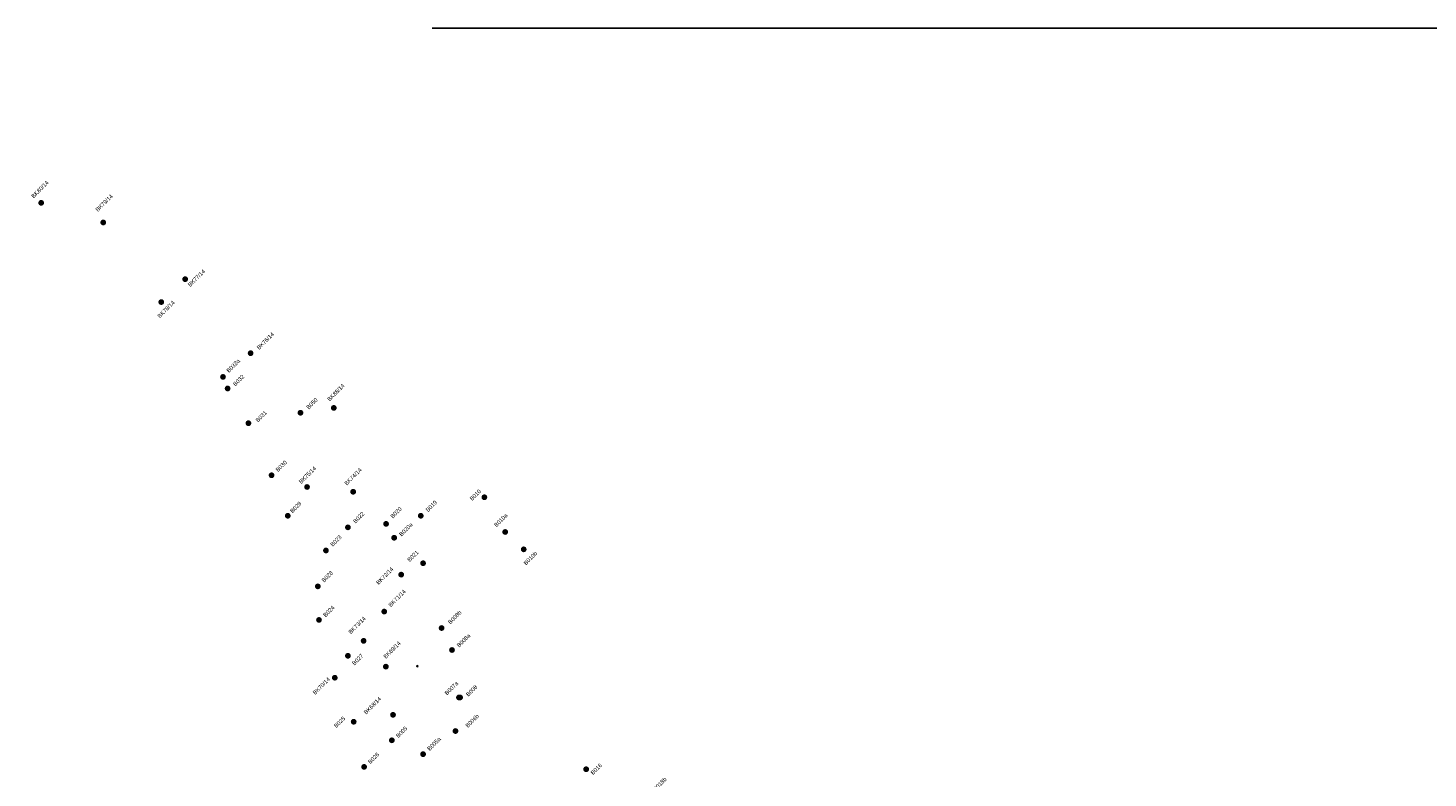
# Model space of a CAD drawing. Header units: metres. Extents: x 3458045 to 3462392, y 5482308 to 5484762.
# Tile 3 of 256: x 3458045 to 3459255, y 5483484 to 5484132. Entities that reach past the tile are written whole.
import ezdxf

# ---------------------------------------------------------------- set-up
doc = ezdxf.new("R2010")
doc.units = ezdxf.units.M
doc.header["$PDMODE"] = 3
doc.header["$PDSIZE"] = 0.1
doc.layers.get('0').update_dxf_attribs({"linetype": 'CONTINUOUS'})
doc.layers.add('BAUER_BK 2014', color=1, linetype='CONTINUOUS')
doc.layers.add('BAUER_BK BESTAND', color=170, linetype='CONTINUOUS')
doc.styles.get("Standard").update_dxf_attribs({"font": 'txt.shx'})

# ---------------------------------------------------------------- blocks, each defined once
blk = doc.blocks.new('B026')
h = blk.add_hatch(color=161)
h.dxf.hatch_style = 1
h.paths.add_polyline_path([(2.5, 0, 1), (-2.5, 0, 1)])
at = {"layer": 'BAUER_BK BESTAND'}
blk.add_point((0, 0), dxfattribs=at)
blk = doc.blocks.new('B016')
h = blk.add_hatch(color=161)
h.dxf.hatch_style = 1
h.paths.add_polyline_path([(2.5, 0, 1), (-2.5, 0, 1)])
at = {"layer": 'BAUER_BK BESTAND'}
blk.add_point((0, 0), dxfattribs=at)
blk = doc.blocks.new('B005a')
h = blk.add_hatch(color=161)
h.dxf.hatch_style = 1
h.paths.add_polyline_path([(2.5, 0, 1), (-2.5, 0, 1)])
at = {"layer": 'BAUER_BK BESTAND'}
blk.add_point((0, 0), dxfattribs=at)
blk = doc.blocks.new('B005')
h = blk.add_hatch(color=161)
h.dxf.hatch_style = 1
h.paths.add_polyline_path([(2.5, 0, 1), (-2.5, 0, 1)])
at = {"layer": 'BAUER_BK BESTAND'}
blk.add_point((0, 0), dxfattribs=at)
blk = doc.blocks.new('B025')
h = blk.add_hatch(color=161)
h.dxf.hatch_style = 1
h.paths.add_polyline_path([(2.5, 0, 1), (-2.5, 0, 1)])
at = {"layer": 'BAUER_BK BESTAND'}
blk.add_point((0, 0), dxfattribs=at)
blk = doc.blocks.new('B006b')
h = blk.add_hatch(color=161)
h.dxf.hatch_style = 1
h.paths.add_polyline_path([(2.5, 0, 1), (-2.5, 0, 1)])
at = {"layer": 'BAUER_BK BESTAND'}
blk.add_point((0, 0), dxfattribs=at)
blk = doc.blocks.new('B027')
h = blk.add_hatch(color=161)
h.dxf.hatch_style = 1
h.paths.add_polyline_path([(2.5, 0, 1), (-2.5, 0, 1)])
at = {"layer": 'BAUER_BK BESTAND'}
blk.add_point((0, 0), dxfattribs=at)
blk = doc.blocks.new('B024')
h = blk.add_hatch(color=161)
h.dxf.hatch_style = 1
h.paths.add_polyline_path([(2.5, 0, 1), (-2.5, 0, 1)])
at = {"layer": 'BAUER_BK BESTAND'}
blk.add_point((0, 0), dxfattribs=at)
blk = doc.blocks.new('B008')
h = blk.add_hatch(color=161)
h.dxf.hatch_style = 1
h.paths.add_polyline_path([(2.5, 0, 1), (-2.5, 0, 1)])
at = {"layer": 'BAUER_BK BESTAND'}
blk.add_point((0, 0), dxfattribs=at)
blk = doc.blocks.new('B007a')
h = blk.add_hatch(color=161)
h.dxf.hatch_style = 1
h.paths.add_polyline_path([(2.5, 0, 1), (-2.5, 0, 1)])
at = {"layer": 'BAUER_BK BESTAND'}
blk.add_point((0, 0), dxfattribs=at)
blk = doc.blocks.new('B008a')
h = blk.add_hatch(color=161)
h.dxf.hatch_style = 1
h.paths.add_polyline_path([(2.5, 0, 1), (-2.5, 0, 1)])
at = {"layer": 'BAUER_BK BESTAND'}
blk.add_point((0, 0), dxfattribs=at)
blk = doc.blocks.new('B008b')
h = blk.add_hatch(color=161)
h.dxf.hatch_style = 1
h.paths.add_polyline_path([(2.5, 0, 1), (-2.5, 0, 1)])
at = {"layer": 'BAUER_BK BESTAND'}
blk.add_point((0, 0), dxfattribs=at)
blk = doc.blocks.new('B021')
h = blk.add_hatch(color=161)
h.dxf.hatch_style = 1
h.paths.add_polyline_path([(2.5, 0, 1), (-2.5, 0, 1)])
at = {"layer": 'BAUER_BK BESTAND'}
blk.add_point((0, 0), dxfattribs=at)
blk = doc.blocks.new('B010b')
h = blk.add_hatch(color=161)
h.dxf.hatch_style = 1
h.paths.add_polyline_path([(2.5, 0, 1), (-2.5, 0, 1)])
at = {"layer": 'BAUER_BK BESTAND'}
blk.add_point((0, 0), dxfattribs=at)
blk = doc.blocks.new('B010a')
h = blk.add_hatch(color=161)
h.dxf.hatch_style = 1
h.paths.add_polyline_path([(2.5, 0, 1), (-2.5, 0, 1)])
at = {"layer": 'BAUER_BK BESTAND'}
blk.add_point((0, 0), dxfattribs=at)
blk = doc.blocks.new('B010')
h = blk.add_hatch(color=161)
h.dxf.hatch_style = 1
h.paths.add_polyline_path([(2.5, 0, 1), (-2.5, 0, 1)])
at = {"layer": 'BAUER_BK BESTAND'}
blk.add_point((0, 0), dxfattribs=at)
blk = doc.blocks.new('B028')
h = blk.add_hatch(color=161)
h.dxf.hatch_style = 1
h.paths.add_polyline_path([(2.5, 0, 1), (-2.5, 0, 1)])
at = {"layer": 'BAUER_BK BESTAND'}
blk.add_point((0, 0), dxfattribs=at)
blk = doc.blocks.new('B023')
h = blk.add_hatch(color=161)
h.dxf.hatch_style = 1
h.paths.add_polyline_path([(2.5, 0, 1), (-2.5, 0, 1)])
at = {"layer": 'BAUER_BK BESTAND'}
blk.add_point((0, 0), dxfattribs=at)
blk = doc.blocks.new('B029')
h = blk.add_hatch(color=161)
h.dxf.hatch_style = 1
h.paths.add_polyline_path([(2.5, 0, 1), (-2.5, 0, 1)])
at = {"layer": 'BAUER_BK BESTAND'}
blk.add_point((0, 0), dxfattribs=at)
blk = doc.blocks.new('B022')
h = blk.add_hatch(color=161)
h.dxf.hatch_style = 1
h.paths.add_polyline_path([(2.5, 0, 1), (-2.5, 0, 1)])
at = {"layer": 'BAUER_BK BESTAND'}
blk.add_point((0, 0), dxfattribs=at)
blk = doc.blocks.new('B020a')
h = blk.add_hatch(color=161)
h.dxf.hatch_style = 1
h.paths.add_polyline_path([(2.5, 0, 1), (-2.5, 0, 1)])
at = {"layer": 'BAUER_BK BESTAND'}
blk.add_point((0, 0), dxfattribs=at)
blk = doc.blocks.new('B020')
h = blk.add_hatch(color=161)
h.dxf.hatch_style = 1
h.paths.add_polyline_path([(2.5, 0, 1), (-2.5, 0, 1)])
at = {"layer": 'BAUER_BK BESTAND'}
blk.add_point((0, 0), dxfattribs=at)
blk = doc.blocks.new('B019')
h = blk.add_hatch(color=161)
h.dxf.hatch_style = 1
h.paths.add_polyline_path([(2.5, 0, 1), (-2.5, 0, 1)])
at = {"layer": 'BAUER_BK BESTAND'}
blk.add_point((0, 0), dxfattribs=at)
blk = doc.blocks.new('B030')
h = blk.add_hatch(color=161)
h.dxf.hatch_style = 1
h.paths.add_polyline_path([(2.5, 0, 1), (-2.5, 0, 1)])
at = {"layer": 'BAUER_BK BESTAND'}
blk.add_point((0, 0), dxfattribs=at)
blk = doc.blocks.new('B050')
h = blk.add_hatch(color=161)
h.dxf.hatch_style = 1
h.paths.add_polyline_path([(2.5, 0, 1), (-2.5, 0, 1)])
at = {"layer": 'BAUER_BK BESTAND'}
blk.add_point((0, 0), dxfattribs=at)
blk = doc.blocks.new('B031')
h = blk.add_hatch(color=161)
h.dxf.hatch_style = 1
h.paths.add_polyline_path([(2.5, 0, 1), (-2.5, 0, 1)])
at = {"layer": 'BAUER_BK BESTAND'}
blk.add_point((0, 0), dxfattribs=at)
blk = doc.blocks.new('B032')
h = blk.add_hatch(color=161)
h.dxf.hatch_style = 1
h.paths.add_polyline_path([(2.5, 0, 1), (-2.5, 0, 1)])
at = {"layer": 'BAUER_BK BESTAND'}
blk.add_point((0, 0), dxfattribs=at)
blk = doc.blocks.new('B032a')
h = blk.add_hatch(color=161)
h.dxf.hatch_style = 1
h.paths.add_polyline_path([(2.5, 0, 1), (-2.5, 0, 1)])
at = {"layer": 'BAUER_BK BESTAND'}
blk.add_point((0, 0), dxfattribs=at)
blk = doc.blocks.new('BK68-14')
at = {"layer": 'BAUER_BK 2014'}
h = blk.add_hatch(color=11, dxfattribs=at)
h.dxf.hatch_style = 1
h.paths.add_polyline_path([(-2.5, 0, 1), (2.5, 0, 1)])
blk.add_point((0, 0), dxfattribs=at)
blk = doc.blocks.new('BK69-14')
at = {"layer": 'BAUER_BK 2014'}
h = blk.add_hatch(color=11, dxfattribs=at)
h.dxf.hatch_style = 1
h.paths.add_polyline_path([(-2.5, 0, 1), (2.5, 0, 1)])
blk.add_point((0, 0), dxfattribs=at)
blk = doc.blocks.new('BK70-14')
at = {"layer": 'BAUER_BK 2014'}
h = blk.add_hatch(color=11, dxfattribs=at)
h.dxf.hatch_style = 1
h.paths.add_polyline_path([(-2.5, 0, 1), (2.5, 0, 1)])
blk.add_point((0, 0), dxfattribs=at)
blk = doc.blocks.new('BK71-14')
at = {"layer": 'BAUER_BK 2014'}
h = blk.add_hatch(color=11, dxfattribs=at)
h.dxf.hatch_style = 1
h.paths.add_polyline_path([(-2.5, 0, 1), (2.5, 0, 1)])
blk.add_point((0, 0), dxfattribs=at)
blk = doc.blocks.new('BK72-14')
at = {"layer": 'BAUER_BK 2014'}
h = blk.add_hatch(color=11, dxfattribs=at)
h.dxf.hatch_style = 1
h.paths.add_polyline_path([(-2.2, 0, 1), (2.8, 0, 1)])
blk.add_point((0.3, 0, 95.8), dxfattribs=at)
blk = doc.blocks.new('BK73-14')
at = {"layer": 'BAUER_BK 2014'}
h = blk.add_hatch(color=11, dxfattribs=at)
h.dxf.hatch_style = 1
h.paths.add_polyline_path([(-2.5, 0, 1), (2.5, 0, 1)])
blk.add_point((0, 0), dxfattribs=at)
blk = doc.blocks.new('BK74-14')
at = {"layer": 'BAUER_BK 2014'}
h = blk.add_hatch(color=11, dxfattribs=at)
h.dxf.hatch_style = 1
h.paths.add_polyline_path([(-2.5, 0, 1), (2.5, 0, 1)])
blk.add_point((0, 0), dxfattribs=at)
blk = doc.blocks.new('BK75-14')
at = {"layer": 'BAUER_BK 2014'}
h = blk.add_hatch(color=11, dxfattribs=at)
h.dxf.hatch_style = 1
h.paths.add_polyline_path([(-2.5, 0, 1), (2.5, 0, 1)])
blk.add_point((0, 0), dxfattribs=at)
blk = doc.blocks.new('BK76-14')
at = {"layer": 'BAUER_BK 2014'}
h = blk.add_hatch(color=11, dxfattribs=at)
h.dxf.hatch_style = 1
h.paths.add_polyline_path([(-2.5, 0, 1), (2.5, 0, 1)])
blk.add_point((0, 0), dxfattribs=at)
blk = doc.blocks.new('BK77-14')
at = {"layer": 'BAUER_BK 2014'}
h = blk.add_hatch(color=11, dxfattribs=at)
h.dxf.hatch_style = 1
h.paths.add_polyline_path([(-2.5, 0, 1), (2.5, 0, 1)])
blk.add_point((0, 0), dxfattribs=at)
blk = doc.blocks.new('BK78-14')
at = {"layer": 'BAUER_BK 2014'}
h = blk.add_hatch(color=11, dxfattribs=at)
h.dxf.hatch_style = 1
h.paths.add_polyline_path([(-2.5, 0, 1), (2.5, 0, 1)])
blk.add_point((0, 0, -94.3), dxfattribs=at)
blk = doc.blocks.new('BK79-14')
at = {"layer": 'BAUER_BK 2014'}
h = blk.add_hatch(color=11, dxfattribs=at)
h.dxf.hatch_style = 1
h.paths.add_polyline_path([(-2.5, 0, 1), (2.5, 0, 1)])
blk.add_point((0, 0), dxfattribs=at)
blk = doc.blocks.new('BK80-14')
at = {"layer": 'BAUER_BK 2014'}
h = blk.add_hatch(color=11, dxfattribs=at)
h.dxf.hatch_style = 1
h.paths.add_polyline_path([(-2.5, 0, 1), (2.5, 0, 1)])
blk.add_point((0, 0), dxfattribs=at)
blk = doc.blocks.new('BK88-14')
at = {"layer": 'BAUER_BK 2014'}
h = blk.add_hatch(color=11, dxfattribs=at)
h.dxf.hatch_style = 1
h.paths.add_polyline_path([(-2.5, 0, 1), (2.5, 0, 1)])
blk.add_point((0, 0), dxfattribs=at)
blk = doc.blocks.new('SOFI-HK', base_point=(0, 0.000969))
at = {"color": 0, "linetype": 'Continuous'}
for p, q in [((-0.145258, 0.000969), (0.139135, 0.000969)), ((0, 0.139982), (0, -0.138069))]:
    blk.add_line(p, q, dxfattribs=at)
at = {"color": 0, "linetype": 'Continuous', "const_width": 0.1}
for points in [[(0, 0.050969, 0.414214), (-0.05, 0.000969)], [(0.05, 0.000969, -0.414214), (0, -0.049031)]]:
    blk.add_lwpolyline(points, format="xyb", dxfattribs=at)
at = {"color": 0, "linetype": 'Continuous'}
blk.add_circle((0, 0.000969), 0.1, dxfattribs=at)

msp = doc.modelspace()

# ---------------------------------------------------------------- linework, layer by layer
at = {"layer": 'BAUER_BK BESTAND'}
msp.add_line((3459683.7931, 5484132.4699), (3458394.052, 5484132.4699), dxfattribs=at)

# ---------------------------------------------------------------- block references
at = {"layer": 'BAUER_BK BESTAND', "xscale": 5.000000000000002, "yscale": 5.000000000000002, "zscale": 5.000000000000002, "rotation": 314.0182533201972}
msp.add_blockref('SOFI-HK', (3458381.2589, 5483581, 94.22), dxfattribs=at)

# ---------------------------------------------------------------- texts
at = {"layer": 'BAUER_BK 2014', "char_height": 3.5, "attachment_point": 1, "rotation": 45, "bg_fill": 3, "box_fill_scale": 1.5, "bg_fill_color": 256, "bg_fill_transparency": 0}
for s, insert in [('{\\fArial|b0|i0|c0|p34;BK80/14}', (3458047.1454, 5483987.6821, -185.0952)), ('{\\fArial|b0|i0|c0|p34;BK79/14}', (3458102.6679, 5483975.9284, -95.4331)), ('{\\fArial|b0|i0|c0|p34;BK77/14}', (3458182.48, 5483911.0398, -95.4331)), ('{\\fArial|b0|i0|c0|p34;BK76/14}', (3458242.0624, 5483856.7152)), ('{\\fArial|b0|i0|c0|p34;BK74/14}', (3458317.7677, 5483739.4536)), ('{\\fArial|b0|i0|c0|p34;BK71/14}', (3458355.8961, 5483634.4332, -195.2606)), ('{\\fArial|b0|i0|c0|p34;BK69/14}', (3458351.5043, 5483589.675, -95.67)), ('{\\fArial|b0|i0|c0|p34;BK70/14}', (3458290.4571, 5483558.5229, -195.2606))]:
    msp.add_mtext_dynamic_manual_height_columns(s, width=20.526546, gutter_width=12.5, heights=[0], dxfattribs=dict(at, insert=insert))
at = {"layer": 'BAUER_BK BESTAND', "char_height": 3.5, "attachment_point": 1, "rotation": 45, "bg_fill": 3, "box_fill_scale": 1.5, "bg_fill_color": 256, "bg_fill_transparency": 0}
for s, width, insert in [('\\pt14;{\\fArial|b0|i0|c0|p34;B032}', 11.418506, (3458221.463, 5483825.2553)), ('{\\fArial|b0|i0|c0|p34;B050}', 20.526546, (3458284.9453, 5483805.1993)), ('{\\fArial|b0|i0|c0|p34;B031}', 12.166927, (3458241.0679, 5483794.0053)), ('{\\fArial|b0|i0|c0|p34;B030}', 13.001769, (3458258.3388, 5483751.0948)), ('{\\fArial|b0|i0|c0|p34;B029}', 14.964178, (3458270.9418, 5483715.647)), ('{\\fArial|b0|i0|c0|p34;B020}', 11.654621, (3458357.6668, 5483710.9239)), ('{\\fArial|b0|i0|c0|p34;B019}', 12.845309, (3458388.1315, 5483716.5438)), ('{\\fArial|b0|i0|c0|p34;B010a}', 14.173836, (3458447.2022, 5483703.4308)), ('{\\fArial|b0|i0|c0|p34;B023}', 20.526546, (3458305.6426, 5483686.5712)), ('{\\fArial|b0|i0|c0|p34;B021}', 11.398336, (3458372.1961, 5483673.4582)), ('{\\fArial|b0|i0|c0|p34;B010b}', 14.045722, (3458472.7932, 5483670.6085)), ('{\\fArial|b0|i0|c0|p34;B028}', 12.552046, (3458298.1436, 5483655.6619)), ('{\\fArial|b0|i0|c0|p34;B024}', 14.230993, (3458299.5497, 5483625.6893)), ('{\\fArial|b0|i0|c0|p34;B008a}', 15.207295, (3458414.9778, 5483599.5109)), ('{\\fArial|b0|i0|c0|p34;B027}', 14.230915, (3458324.4025, 5483583.9957)), ('{\\fArial|b0|i0|c0|p34;B008}', 14.144921, (3458422.9417, 5483557.0783)), ('{\\fArial|b0|i0|c0|p34;B025}', 12.005318, (3458308.7195, 5483529.9096)), ('{\\fArial|b0|i0|c0|p34;B006b}', 14.941818, (3458422.4262, 5483530.0129)), ('{\\fArial|b0|i0|c0|p34;B005}', 12.814733, (3458362.3921, 5483521.2735)), ('{\\fArial|b0|i0|c0|p34;B005a}', 13.621669, (3458389.4815, 5483510.1866)), ('{\\fArial|b0|i0|c0|p34;B026}', 10.860721, (3458338.1524, 5483498.7357)), ('{\\fArial|b0|i0|c0|p34;B016}', 15.081676, (3458530.7593, 5483489.4125)), ('{\\fArial|b0|i0|c0|p34;B018b}', 13.921932, (3458584.7426, 5483475.4277))]:
    msp.add_mtext_dynamic_manual_height_columns(s, width=width, gutter_width=12.5, heights=[0], dxfattribs=dict(at, insert=insert))

# ---------------------------------------------------------------- next in the draw order: block references
at = {"layer": 'BAUER_BK 2014'}
for name, p in [('BK80-14', (3458056.0739, 5483981.403, -8.716)), ('BK79-14', (3458109.7159, 5483964.441, -7.368)), ('BK77-14', (3458180.5649, 5483915.44, -4.594)), ('BK88-14', (3458309.0737, 5483804.2044, -4.251)), ('BK74-14', (3458325.8089, 5483731.747, 2.371)), ('BK71-14', (3458352.6789, 5483628.223, -4.758)), ('BK70-14', (3458309.9169, 5483571.059, -4.976)), ('BK69-14', (3458354.0849, 5483580.627, 0.334))]:
    msp.add_blockref(name, p, dxfattribs=at)
at = {"layer": 'BAUER_BK BESTAND'}
for name, p in [('B032', (3458217.2589, 5483821, 92.85)), ('B031', (3458235.2589, 5483791, 92.85)), ('B050', (3458280.2589, 5483800, 93)), ('B030', (3458255.2589, 5483746, 93.41)), ('B029', (3458269.2589, 5483711, 93.18)), ('B010a', (3458457.2589, 5483697, 94.37)), ('B023', (3458302.2589, 5483681, 93.77)), ('B010b', (3458473.2589, 5483682, 94.4)), ('B021', (3458386.2589, 5483670, 94.43)), ('B028', (3458295.2589, 5483650, 93.47)), ('B024', (3458296.2589, 5483621, 93.94)), ('B008a', (3458411.2589, 5483595, 94.33)), ('B027', (3458321.2589, 5483590, 94.05)), ('B025', (3458326.2589, 5483533, 94.47)), ('B006b', (3458414.2589, 5483525, 94.16)), ('B005', (3458359.2589, 5483517, 94.43)), ('B005a', (3458386.2589, 5483505, 94.16)), ('B026', (3458335.2589, 5483494, 94.44)), ('B016', (3458527.2589, 5483492, 94.49))]:
    msp.add_blockref(name, p, dxfattribs=at)

# ---------------------------------------------------------------- next in the draw order: texts
at = {"layer": 'BAUER_BK 2014', "char_height": 3.5, "attachment_point": 1, "rotation": 45, "bg_fill": 3, "box_fill_scale": 1.5, "bg_fill_color": 256, "bg_fill_transparency": 0}
for s, insert in [('{\\fArial|b0|i0|c0|p34;BK78/14}', (3458156.182, 5483883.95, -95.4331)), ('{\\fArial|b0|i0|c0|p34;BK75/14}', (3458278.4456, 5483740.824)), ('{\\fArial|b0|i0|c0|p34;BK72/14}', (3458345.24, 5483653.7486)), ('{\\fArial|b0|i0|c0|p34;BK73/14}', (3458321.3129, 5483611.0378))]:
    msp.add_mtext_dynamic_manual_height_columns(s, width=20.526546, gutter_width=12.5, heights=[0], dxfattribs=dict(at, insert=insert))
at = {"layer": 'BAUER_BK BESTAND', "char_height": 3.5, "attachment_point": 1, "rotation": 45, "bg_fill": 3, "box_fill_scale": 1.5, "bg_fill_color": 256, "bg_fill_transparency": 0}
for s, width, heights, insert in [('{\\fArial|b0|i0|c0|p34;B032a}', 15.927085, [0], (3458215.8617, 5483836.9157)), ('{\\fArial|b0|i0|c0|p34;B010}', 20.526546, [0], (3458426.1597, 5483726.2102)), ('{\\fArial|b0|i0|c0|p34;B022}', 12.455515, [0], (3458325.3275, 5483706.709)), ('{\\fArial|b0|i0|c0|p34;B020a}', 13.904186, [0], (3458365.1658, 5483695.4693)), ('{\\fArial|b0|i0|c0|p34;B008b}', 14.649887, [3.574], (3458407.4079, 5483619.5022)), ('{\\fArial|b0|i0|c0|p34;B007a}', 15.739831, [0], (3458404.5492, 5483558.181))]:
    msp.add_mtext_dynamic_manual_height_columns(s, width=width, gutter_width=12.5, heights=heights, dxfattribs=dict(at, insert=insert))

# ---------------------------------------------------------------- next in the draw order: block references
at = {"layer": 'BAUER_BK 2014'}
for name, p in [('BK78-14', (3458159.8913, 5483895.6564, 89.8853)), ('BK76-14', (3458237.1419, 5483851.475, -2.875)), ('BK75-14', (3458285.9299, 5483735.88, -2.489)), ('BK72-14', (3458367.0266, 5483660.127, -98.3065)), ('BK73-14', (3458334.8379, 5483602.924, -0.264))]:
    msp.add_blockref(name, p, dxfattribs=at)
at = {"layer": 'BAUER_BK BESTAND'}
for name, p in [('B032a', (3458213.2589, 5483831, 92.83)), ('B010', (3458439.2589, 5483727, 94.21)), ('B020', (3458354.2589, 5483704, 94.52)), ('B019', (3458384.2589, 5483711, 94.34)), ('B022', (3458321.2589, 5483701, 94.22)), ('B020a', (3458361.2589, 5483692, 94.45)), ('B008b', (3458402.2589, 5483614, 94.3)), ('B007a', (3458417.2589, 5483554, 94.27)), ('B008', (3458418.2589, 5483554, 94.73))]:
    msp.add_blockref(name, p, dxfattribs=at)

# ---------------------------------------------------------------- next in the draw order: texts
at = {"layer": 'BAUER_BK 2014', "char_height": 3.5, "attachment_point": 1, "rotation": 45, "bg_fill": 3, "box_fill_scale": 1.5, "bg_fill_color": 256, "bg_fill_transparency": 0}
for s, heights, insert in [('{\\fArial|b0|i0|c0|p34;BK88/14}', [3.6194], (3458303.0528, 5483812.1826)), ('{\\fArial|b0|i0|c0|p34;BK68/14}', [0], (3458334.6011, 5483541.5988, -95.67))]:
    msp.add_mtext_dynamic_manual_height_columns(s, width=20.526546, gutter_width=12.5, heights=heights, dxfattribs=dict(at, insert=insert))
at = {"layer": 'BAUER_BK BESTAND', "char_height": 3.5, "attachment_point": 1, "rotation": 45, "bg_fill": 3, "box_fill_scale": 1.5, "bg_fill_color": 256, "bg_fill_transparency": 0}
for s, width, insert in [('{\\fArial|b0|i0|c0|p34;B010a}', 14.173836, (3458447.2022, 5483703.4308)), ('{\\fArial|b0|i0|c0|p34;B010b}', 14.045722, (3458472.7932, 5483670.6085))]:
    msp.add_mtext_dynamic_manual_height_columns(s, width=width, gutter_width=12.5, heights=[0], dxfattribs=dict(at, insert=insert))

# ---------------------------------------------------------------- next in the draw order: block references
at = {"layer": 'BAUER_BK 2014'}
msp.add_blockref('BK68-14', (3458360.2589, 5483539), dxfattribs=at)
at = {"layer": 'BAUER_BK BESTAND'}
for name, p in [('B010a', (3458457.2589, 5483697, 94.37)), ('B010b', (3458473.2589, 5483682, 94.4))]:
    msp.add_blockref(name, p, dxfattribs=at)

# ---------------------------------------------------------------- next in the draw order: texts
at = {"layer": 'BAUER_BK BESTAND', "insert": (3458426.1597, 5483726.2102), "char_height": 3.5, "attachment_point": 1, "rotation": 45, "bg_fill": 3, "box_fill_scale": 1.5, "bg_fill_color": 256, "bg_fill_transparency": 0}
msp.add_mtext_dynamic_manual_height_columns('{\\fArial|b0|i0|c0|p34;B010}', width=20.526546, gutter_width=12.5, heights=[0], dxfattribs=at)

# ---------------------------------------------------------------- next in the draw order: block references
at = {"layer": 'BAUER_BK BESTAND'}
msp.add_blockref('B010', (3458439.2589, 5483727, 94.21), dxfattribs=at)

doc.saveas('drawing.dxf')
